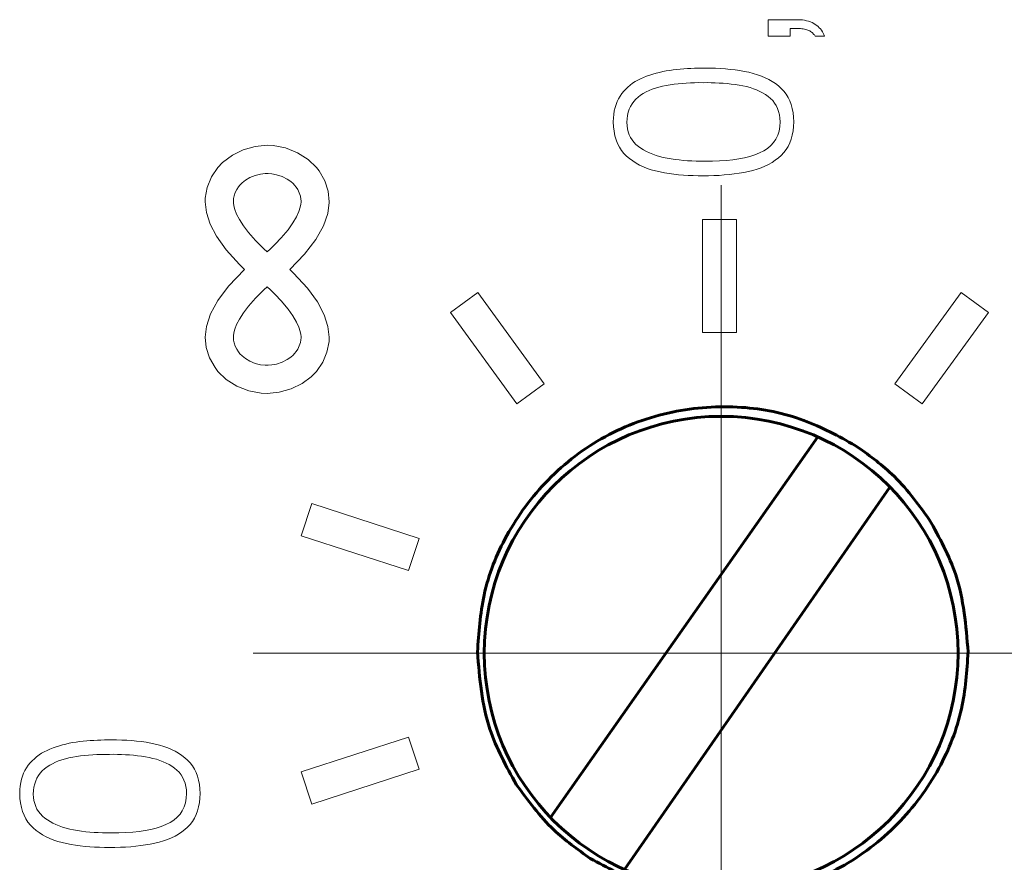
# Model space of a CAD drawing. Header units: millimetres. Extents: x 0 to 420, y 0 to 297.
# Tile 18 of 66: x 108.04 to 116.77, y 135.12 to 142.59. Entities that reach past the tile are written whole.
import ezdxf

# ---------------------------------------------------------------- set-up
doc = ezdxf.new("R2010")
doc.units = ezdxf.units.MM
for name, pattern in [('K5LT_AXLED', [19.5, 15, -1.5, 1.5, -1.5]), ('K5LT_BASIC', [0]), ('K5LT_THIN', [0])]:
    doc.linetypes.add(name, pattern=pattern)
doc.layers.add('Системный слой', color=7, linetype='Continuous')
doc.layers.add('Слой 1', color=6, linetype='Continuous')

# ---------------------------------------------------------------- blocks, each defined once
blk = doc.blocks.new('U11')
at = {"layer": 'Системный слой', "linetype": 'K5LT_AXLED', "lineweight": 18}
for q in [(114.2625, 141.1271), (110.1125, 136.9771), (118.4125, 136.9771), (114.2625, 132.8271)]:
    blk.add_line((114.2625, 136.9771), q, dxfattribs=at)

msp = doc.modelspace()

# ---------------------------------------------------------------- linework, layer by layer
at = {"layer": 'Системный слой', "linetype": 'K5LT_AXLED', "lineweight": 18}
for p, q in [((114.2625, 136.9771), (114.2625, 141.1271)), ((110.1125, 136.9771), (114.2625, 136.9771)), ((114.2625, 136.9771), (118.4125, 136.9771)), ((114.2625, 132.8271), (114.2625, 136.9771))]:
    msp.add_line(p, q, dxfattribs=at)
at = {"layer": 'Системный слой', "linetype": 'K5LT_BASIC', "lineweight": 60}
for p, q in [((115.1195, 138.8948), (112.7503, 135.5199)), ((113.4049, 135.0596), (115.759, 138.4504))]:
    msp.add_line(p, q, dxfattribs=at)
for points, knots in [([(115.4513, 138.819), (115.3026, 138.9007), (114.988, 139.0733), (114.4272, 139.1846), (113.8177, 139.1414), (113.2178, 138.9261), (112.7126, 138.5374), (112.3471, 138.0478), (112.138, 137.5156), (112.1135, 137.1577), (112.1019, 136.9884)], [0, 0, 0, 0, 0.109198, 0.230917, 0.363313, 0.5, 0.636687, 0.769083, 0.890802, 1, 1, 1, 1]), ([(116.3625, 136.9771), (116.3625, 135.8173), (115.4223, 134.8771), (113.1027, 134.8771), (112.1625, 135.8173), (112.1625, 138.1369), (113.1027, 139.0771), (114.2625, 139.0771), (115.4223, 139.0771), (116.3625, 138.1369), (116.3625, 136.9771)], [0, 0, 0, 0, 0.2, 0.2, 0.4, 0.4, 0.6, 0.6, 0.6, 1, 1, 1, 1]), ([(116.1075, 138.1628), (116.0038, 138.3046), (115.8186, 138.5578), (115.5635, 138.7392), (115.4513, 138.819)], [0, 0, 0, 0, 0.560033, 1, 1, 1, 1]), ([(116.4519, 136.9884), (116.4327, 137.2217), (116.3984, 137.6383), (116.1964, 138.0026), (116.1075, 138.1628)], [0, 0, 0, 0, 0.560058, 1, 1, 1, 1]), ([(112.1019, 136.9884), (112.1211, 136.7551), (112.1553, 136.3385), (112.3573, 135.9742), (112.4462, 135.8139)], [0, 0, 0, 0, 0.560058, 1, 1, 1, 1]), ([(113.1024, 135.1577), (113.2511, 135.0761), (113.5657, 134.9035), (114.1265, 134.7921), (114.736, 134.8353), (115.3359, 135.0506), (115.8411, 135.4393), (116.2066, 135.929), (116.4157, 136.4612), (116.4403, 136.8191), (116.4519, 136.9884)], [0, 0, 0, 0, 0.109198, 0.230917, 0.363313, 0.5, 0.636687, 0.769083, 0.890802, 1, 1, 1, 1]), ([(112.4462, 135.8139), (112.5499, 135.6722), (112.7351, 135.419), (112.9902, 135.2376), (113.1024, 135.1577)], [0, 0, 0, 0, 0.560033, 1, 1, 1, 1])]:
    msp.add_open_spline(points, degree=3, knots=knots, dxfattribs=at)
at = {"layer": 'Слой 1', "linetype": 'K5LT_THIN', "lineweight": 18}
for p, q in [((114.9411, 142.594), (114.6782, 142.594)), ((114.6782, 142.594), (114.6782, 142.4473)), ((114.9621, 142.5931), (114.9411, 142.594)), ((114.9821, 142.5914), (114.9621, 142.5931)), ((115.0013, 142.5886), (114.9821, 142.5914)), ((115.0195, 142.585), (115.0013, 142.5886)), ((115.0368, 142.5803), (115.0195, 142.585)), ((115.0531, 142.5748), (115.0368, 142.5803)), ((115.0686, 142.5682), (115.0531, 142.5748)), ((115.0831, 142.5607), (115.0686, 142.5682)), ((115.0967, 142.5523), (115.0831, 142.5607)), ((115.1096, 142.543), (115.0967, 142.5523)), ((115.1215, 142.5331), (115.1096, 142.543)), ((114.8745, 142.4473), (114.8745, 142.5156)), ((114.8745, 142.5156), (114.9504, 142.5156)), ((114.9504, 142.5156), (114.9644, 142.5151)), ((114.9644, 142.5151), (114.9776, 142.5141)), ((114.9776, 142.5141), (114.9901, 142.5127)), ((114.9901, 142.5127), (115.0017, 142.5107)), ((115.0017, 142.5107), (115.0126, 142.5083)), ((115.0126, 142.5083), (115.0228, 142.5054)), ((115.0228, 142.5054), (115.0321, 142.5021)), ((115.0321, 142.5021), (115.0407, 142.4983)), ((115.0407, 142.4983), (115.0485, 142.494)), ((115.0485, 142.494), (115.0555, 142.4892)), ((115.0555, 142.4892), (115.0621, 142.4844)), ((115.0621, 142.4844), (115.0683, 142.4794)), ((115.0683, 142.4794), (115.0741, 142.4743)), ((115.0741, 142.4743), (115.0794, 142.4691)), ((115.0794, 142.4691), (115.0843, 142.4638)), ((115.0843, 142.4638), (115.0889, 142.4584)), ((115.0889, 142.4584), (115.093, 142.4529)), ((115.093, 142.4529), (115.0967, 142.4473)), ((115.1325, 142.5227), (115.1215, 142.5331)), ((115.1425, 142.5116), (115.1325, 142.5227)), ((115.1516, 142.4999), (115.1425, 142.5116)), ((115.1597, 142.4877), (115.1516, 142.4999)), ((115.1668, 142.4748), (115.1597, 142.4877)), ((115.173, 142.4614), (115.1668, 142.4748)), ((115.1782, 142.4473), (115.173, 142.4614)), ((114.6782, 142.4473), (114.8745, 142.4473)), ((115.0967, 142.4473), (115.1782, 142.4473)), ((113.6293, 142.1026), (113.6016, 142.0928)), ((113.6574, 142.1116), (113.6293, 142.1026)), ((113.6861, 142.1198), (113.6574, 142.1116)), ((113.7154, 142.1272), (113.6861, 142.1198)), ((113.7451, 142.1338), (113.7154, 142.1272)), ((113.7754, 142.1396), (113.7451, 142.1338)), ((113.8061, 142.1447), (113.7754, 142.1396)), ((113.8374, 142.149), (113.8061, 142.1447)), ((113.8689, 142.1523), (113.8374, 142.149)), ((113.9004, 142.1553), (113.8689, 142.1523)), ((113.9318, 142.1578), (113.9004, 142.1553)), ((113.9631, 142.1599), (113.9318, 142.1578)), ((113.9944, 142.1615), (113.9631, 142.1599)), ((114.0256, 142.1628), (113.9944, 142.1615)), ((114.0568, 142.1636), (114.0256, 142.1628)), ((114.0879, 142.164), (114.0568, 142.1636)), ((114.1189, 142.164), (114.0879, 142.164)), ((114.1653, 142.1639), (114.1189, 142.164)), ((114.2109, 142.1628), (114.1653, 142.1639)), ((114.2556, 142.1607), (114.2109, 142.1628)), ((114.2996, 142.1576), (114.2556, 142.1607)), ((114.3429, 142.1535), (114.2996, 142.1576)), ((114.3853, 142.1485), (114.3429, 142.1535)), ((114.4269, 142.1424), (114.3853, 142.1485)), ((114.4677, 142.1353), (114.4269, 142.1424)), ((114.5078, 142.1273), (114.4677, 142.1353)), ((114.5464, 142.1177), (114.5078, 142.1273)), ((114.5834, 142.1065), (114.5464, 142.1177)), ((114.6186, 142.0937), (114.5834, 142.1065)), ((113.4562, 142.0141), (113.4359, 141.997)), ((113.4776, 142.03), (113.4562, 142.0141)), ((113.5001, 142.0448), (113.4776, 142.03)), ((113.5237, 142.0584), (113.5001, 142.0448)), ((113.5485, 142.0709), (113.5237, 142.0584)), ((113.5745, 142.0823), (113.5485, 142.0709)), ((113.6016, 142.0928), (113.5745, 142.0823)), ((113.7763, 142.0106), (113.8108, 142.0163)), ((113.8108, 142.0163), (113.8457, 142.0212)), ((113.8457, 142.0212), (113.881, 142.0254)), ((113.881, 142.0254), (113.9168, 142.0288)), ((113.9168, 142.0288), (113.953, 142.0316)), ((113.953, 142.0316), (113.9896, 142.0337)), ((113.9896, 142.0337), (114.0267, 142.0351)), ((114.0267, 142.0351), (114.0643, 142.0357)), ((114.0643, 142.0357), (114.1022, 142.0356)), ((114.1022, 142.0356), (114.1382, 142.0358)), ((114.1382, 142.0358), (114.1741, 142.0353)), ((114.1741, 142.0353), (114.2098, 142.0342)), ((114.2098, 142.0342), (114.2453, 142.0324)), ((114.2453, 142.0324), (114.2807, 142.03)), ((114.2807, 142.03), (114.3159, 142.027)), ((114.3159, 142.027), (114.351, 142.0233)), ((114.351, 142.0233), (114.386, 142.0189)), ((114.386, 142.0189), (114.4208, 142.014)), ((114.4208, 142.014), (114.4546, 142.0077)), ((114.6522, 142.0793), (114.6186, 142.0937)), ((114.6841, 142.0634), (114.6522, 142.0793)), ((114.7143, 142.0459), (114.6841, 142.0634)), ((114.7428, 142.0268), (114.7143, 142.0459)), ((114.7697, 142.0062), (114.7428, 142.0268)), ((113.3819, 141.939), (113.3664, 141.9171)), ((113.3987, 141.9595), (113.3819, 141.939)), ((113.4168, 141.9788), (113.3987, 141.9595)), ((113.4359, 141.997), (113.4168, 141.9788)), ((113.5486, 141.9237), (113.5722, 141.9389)), ((113.5722, 141.9389), (113.5973, 141.9529)), ((113.5973, 141.9529), (113.6237, 141.9656)), ((113.6237, 141.9656), (113.6514, 141.9771)), ((113.6514, 141.9771), (113.6806, 141.9873)), ((113.6806, 141.9873), (113.7111, 141.9964)), ((113.7111, 141.9964), (113.743, 142.0041)), ((113.743, 142.0041), (113.7763, 142.0106)), ((114.4546, 142.0077), (114.4871, 142.0002)), ((114.4871, 142.0002), (114.5183, 141.9916)), ((114.5183, 141.9916), (114.5482, 141.9817)), ((114.5482, 141.9817), (114.5768, 141.9706)), ((114.5768, 141.9706), (114.6041, 141.9582)), ((114.6041, 141.9582), (114.6301, 141.9447)), ((114.6301, 141.9447), (114.6548, 141.9299)), ((114.6548, 141.9299), (114.6782, 141.914)), ((114.7948, 141.984), (114.7697, 142.0062)), ((114.8175, 141.9598), (114.7948, 141.984)), ((114.8376, 141.9335), (114.8175, 141.9598)), ((114.8551, 141.905), (114.8376, 141.9335)), ((113.3305, 141.8425), (113.3221, 141.8147)), ((113.3407, 141.8688), (113.3305, 141.8425)), ((113.3527, 141.8937), (113.3407, 141.8688)), ((113.3664, 141.9171), (113.3527, 141.8937)), ((113.4587, 141.8257), (113.4721, 141.8487)), ((113.4721, 141.8487), (113.4879, 141.87)), ((113.4879, 141.87), (113.5059, 141.8895)), ((113.5059, 141.8895), (113.5263, 141.9073)), ((113.5263, 141.9073), (113.5486, 141.9237)), ((114.6782, 141.914), (114.7, 141.8962)), ((114.7, 141.8962), (114.7193, 141.8766)), ((114.7193, 141.8766), (114.7362, 141.8552)), ((114.7362, 141.8552), (114.7506, 141.832)), ((114.8701, 141.8744), (114.8551, 141.905)), ((114.8824, 141.8416), (114.8701, 141.8744)), ((114.8922, 141.8067), (114.8824, 141.8416)), ((113.3105, 141.7548), (113.3073, 141.7226)), ((113.3154, 141.7855), (113.3105, 141.7548)), ((113.3221, 141.8147), (113.3154, 141.7855)), ((113.4323, 141.7459), (113.4388, 141.7743)), ((113.4388, 141.7743), (113.4476, 141.8009)), ((113.4476, 141.8009), (113.4587, 141.8257)), ((114.7506, 141.832), (114.7625, 141.807)), ((114.7625, 141.807), (114.772, 141.7802)), ((114.772, 141.7802), (114.779, 141.7516)), ((114.8993, 141.7696), (114.8922, 141.8067)), ((114.9039, 141.7304), (114.8993, 141.7696)), ((113.3073, 141.7226), (113.306, 141.689)), ((113.306, 141.689), (113.3082, 141.6455)), ((113.4263, 141.684), (113.4282, 141.7158)), ((113.4282, 141.654), (113.4263, 141.684)), ((113.4282, 141.7158), (113.4323, 141.7459)), ((114.779, 141.7516), (114.7835, 141.7212)), ((114.7856, 141.689), (114.7826, 141.6461)), ((114.7835, 141.7212), (114.7856, 141.689)), ((114.906, 141.689), (114.9039, 141.7304)), ((114.904, 141.6471), (114.906, 141.689)), ((113.3082, 141.6455), (113.3132, 141.6044)), ((113.3132, 141.6044), (113.3209, 141.5657)), ((113.4324, 141.6257), (113.4282, 141.654)), ((113.439, 141.5989), (113.4324, 141.6257)), ((113.4479, 141.5736), (113.439, 141.5989)), ((114.7752, 141.6064), (114.7635, 141.5696)), ((114.7826, 141.6461), (114.7752, 141.6064)), ((114.8923, 141.5698), (114.8994, 141.6074)), ((114.8994, 141.6074), (114.904, 141.6471)), ((113.3209, 141.5657), (113.3313, 141.5294)), ((113.3313, 141.5294), (113.3445, 141.4956)), ((113.3445, 141.4956), (113.3604, 141.4641)), ((113.4592, 141.5499), (113.4479, 141.5736)), ((113.4729, 141.5278), (113.4592, 141.5499)), ((113.489, 141.5072), (113.4729, 141.5278)), ((113.5074, 141.4881), (113.489, 141.5072)), ((114.7271, 141.5051), (114.7024, 141.4773)), ((114.7475, 141.5358), (114.7271, 141.5051)), ((114.7635, 141.5696), (114.7475, 141.5358)), ((114.8552, 141.4704), (114.8702, 141.5014)), ((114.8702, 141.5014), (114.8825, 141.5345)), ((114.8825, 141.5345), (114.8923, 141.5698)), ((110.0248, 141.44), (109.9292, 141.393)), ((110.1306, 141.4701), (110.0248, 141.44)), ((110.238, 141.4801), (110.1306, 141.4701)), ((110.2906, 141.4777), (110.238, 141.4801)), ((110.4014, 141.4568), (110.2906, 141.4777)), ((110.5079, 141.4147), (110.4014, 141.4568)), ((110.6011, 141.3551), (110.5079, 141.4147)), ((113.3604, 141.4641), (113.379, 141.435)), ((113.379, 141.435), (113.4004, 141.4083)), ((113.4004, 141.4083), (113.4245, 141.384)), ((113.5282, 141.4706), (113.5074, 141.4881)), ((113.5509, 141.4544), (113.5282, 141.4706)), ((113.5751, 141.4393), (113.5509, 141.4544)), ((113.6007, 141.4254), (113.5751, 141.4393)), ((113.6277, 141.4125), (113.6007, 141.4254)), ((113.6561, 141.4009), (113.6277, 141.4125)), ((114.6022, 141.4123), (114.5611, 141.3962)), ((114.64, 141.431), (114.6022, 141.4123)), ((114.6734, 141.4526), (114.64, 141.431)), ((114.7024, 141.4773), (114.6734, 141.4526)), ((114.7948, 141.3906), (114.8176, 141.415)), ((114.8176, 141.415), (114.8377, 141.4416)), ((114.8377, 141.4416), (114.8552, 141.4704)), ((109.8415, 141.3266), (109.8015, 141.2846)), ((109.9292, 141.393), (109.8415, 141.3266)), ((110.6744, 141.2846), (110.6011, 141.3551)), ((113.4245, 141.384), (113.4508, 141.3618)), ((113.4508, 141.3618), (113.4788, 141.3413)), ((113.4788, 141.3413), (113.5085, 141.3225)), ((113.5085, 141.3225), (113.5398, 141.3053)), ((113.6859, 141.3904), (113.6561, 141.4009)), ((113.7171, 141.381), (113.6859, 141.3904)), ((113.7497, 141.3727), (113.7171, 141.381)), ((113.7837, 141.3656), (113.7497, 141.3727)), ((113.819, 141.3597), (113.7837, 141.3656)), ((113.8548, 141.3546), (113.819, 141.3597)), ((113.8911, 141.3501), (113.8548, 141.3546)), ((113.9278, 141.3464), (113.8911, 141.3501)), ((113.9651, 141.3435), (113.9278, 141.3464)), ((114.0028, 141.3412), (113.9651, 141.3435)), ((114.041, 141.3397), (114.0028, 141.3412)), ((114.0797, 141.339), (114.041, 141.3397)), ((114.1189, 141.339), (114.0797, 141.339)), ((114.1852, 141.3392), (114.1189, 141.339)), ((114.2483, 141.3413), (114.1852, 141.3392)), ((114.3083, 141.3455), (114.2483, 141.3413)), ((114.3652, 141.3517), (114.3083, 141.3455)), ((114.4189, 141.3598), (114.3652, 141.3517)), ((114.4694, 141.3699), (114.4189, 141.3598)), ((114.5168, 141.3821), (114.4694, 141.3699)), ((114.5611, 141.3962), (114.5168, 141.3821)), ((114.6832, 141.3113), (114.7137, 141.3288)), ((114.7137, 141.3288), (114.7425, 141.3478)), ((114.7425, 141.3478), (114.7696, 141.3685)), ((114.7696, 141.3685), (114.7948, 141.3906)), ((109.8015, 141.2846), (109.7444, 141.2009)), ((110.219, 141.2295), (110.1801, 141.225)), ((110.2479, 141.23), (110.219, 141.2295)), ((110.2797, 141.2274), (110.2479, 141.23)), ((110.6994, 141.2525), (110.6744, 141.2846)), ((110.7484, 141.1663), (110.6994, 141.2525)), ((113.5398, 141.3053), (113.5727, 141.2897)), ((113.5727, 141.2897), (113.6072, 141.2758)), ((113.6072, 141.2758), (113.6434, 141.2636)), ((113.6434, 141.2636), (113.6813, 141.2529)), ((113.6813, 141.2529), (113.7208, 141.244)), ((113.7208, 141.244), (113.761, 141.2365)), ((113.761, 141.2365), (113.8019, 141.23)), ((113.8019, 141.23), (113.8432, 141.2244)), ((114.3787, 141.2261), (114.4214, 141.2322)), ((114.4214, 141.2322), (114.4632, 141.2393)), ((114.4632, 141.2393), (114.5041, 141.2473)), ((114.5041, 141.2473), (114.5434, 141.257)), ((114.5434, 141.257), (114.581, 141.2682)), ((114.581, 141.2682), (114.6168, 141.281)), ((114.6168, 141.281), (114.6509, 141.2954)), ((114.6509, 141.2954), (114.6832, 141.3113)), ((109.7444, 141.2009), (109.7059, 141.1068)), ((110.0164, 141.1477), (109.9969, 141.1283)), ((110.0444, 141.1698), (110.0164, 141.1477)), ((110.0846, 141.1935), (110.0444, 141.1698)), ((110.1325, 141.2131), (110.0846, 141.1935)), ((110.1801, 141.225), (110.1325, 141.2131)), ((110.3216, 141.2194), (110.2797, 141.2274)), ((110.3709, 141.2029), (110.3216, 141.2194)), ((110.4158, 141.18), (110.3709, 141.2029)), ((110.447, 141.1582), (110.4158, 141.18)), ((110.4675, 141.1402), (110.447, 141.1582)), ((110.7785, 141.073), (110.7484, 141.1663)), ((113.8432, 141.2244), (113.8851, 141.2198)), ((113.8851, 141.2198), (113.9274, 141.2161)), ((113.9274, 141.2161), (113.9704, 141.2133)), ((113.9704, 141.2133), (114.0138, 141.2115)), ((114.0138, 141.2115), (114.0578, 141.2106)), ((114.0578, 141.2106), (114.1022, 141.2106)), ((114.1022, 141.2106), (114.1507, 141.2107)), ((114.1507, 141.2107), (114.1982, 141.2118)), ((114.1982, 141.2118), (114.2447, 141.2139)), ((114.2447, 141.2139), (114.2903, 141.217)), ((114.2903, 141.217), (114.335, 141.2211)), ((114.335, 141.2211), (114.3787, 141.2261)), ((109.7059, 141.1068), (109.689, 141.0128)), ((109.9542, 141.0607), (109.9442, 141.0308)), ((109.9681, 141.0888), (109.9542, 141.0607)), ((109.9829, 141.1112), (109.9681, 141.0888)), ((109.9969, 141.1283), (109.9829, 141.1112)), ((110.4814, 141.1256), (110.4675, 141.1402)), ((110.4943, 141.1094), (110.4814, 141.1256)), ((110.5085, 141.0876), (110.4943, 141.1094)), ((110.5223, 141.0593), (110.5085, 141.0876)), ((110.5324, 141.028), (110.5223, 141.0593)), ((110.788, 140.9801), (110.7785, 141.073)), ((109.689, 141.0128), (109.688, 140.9801)), ((109.688, 140.9801), (109.699, 140.8852)), ((109.9396, 141.0074), (109.9381, 140.9899)), ((109.9381, 140.9899), (109.9384, 140.9703)), ((109.9384, 140.9703), (109.9421, 140.9436)), ((109.9442, 141.0308), (109.9396, 141.0074)), ((110.5368, 141.0033), (110.5324, 141.028)), ((110.5361, 140.9575), (110.5378, 140.9754)), ((110.5379, 140.9869), (110.5368, 141.0033)), ((110.5378, 140.9754), (110.5379, 140.9869)), ((110.7745, 140.8747), (110.7878, 140.973)), ((110.7878, 140.973), (110.788, 140.9801)), ((109.699, 140.8852), (109.7323, 140.7822)), ((109.9421, 140.9436), (109.9512, 140.9097)), ((109.9512, 140.9097), (109.9669, 140.8698)), ((110.4982, 140.8474), (110.5188, 140.8931)), ((110.5188, 140.8931), (110.531, 140.9313)), ((110.531, 140.9313), (110.5361, 140.9575)), ((109.9669, 140.8698), (109.9912, 140.8225)), ((109.9912, 140.8225), (110.027, 140.7665)), ((110.4234, 140.7318), (110.4665, 140.7927)), ((110.4665, 140.7927), (110.4982, 140.8474)), ((110.7362, 140.7654), (110.7745, 140.8747)), ((114.0983, 140.8218), (114.3983, 140.8218)), ((114.0983, 139.8218), (114.0983, 140.8218)), ((114.3983, 140.8218), (114.3983, 139.8218)), ((109.7323, 140.7822), (109.7888, 140.6739)), ((110.027, 140.7665), (110.0717, 140.7075)), ((110.0717, 140.7075), (110.1341, 140.6367)), ((110.3626, 140.6592), (110.4234, 140.7318)), ((110.669, 140.6455), (110.7362, 140.7654)), ((109.7888, 140.6739), (109.8755, 140.5526)), ((110.1341, 140.6367), (110.2086, 140.5628)), ((110.3091, 140.6031), (110.3626, 140.6592)), ((110.5699, 140.5162), (110.669, 140.6455)), ((109.8755, 140.5526), (109.9919, 140.4244)), ((110.2086, 140.5628), (110.238, 140.5354)), ((110.238, 140.5354), (110.2674, 140.5628)), ((110.2674, 140.5628), (110.3091, 140.6031)), ((110.438, 140.3801), (110.5699, 140.5162)), ((110.038, 140.3801), (109.8942, 140.2302)), ((109.9919, 140.4244), (110.038, 140.3801)), ((110.4723, 140.3473), (110.438, 140.3801)), ((110.5958, 140.2133), (110.4723, 140.3473)), ((109.8942, 140.2302), (109.8008, 140.1053)), ((110.1341, 140.1236), (110.2086, 140.1974)), ((110.2086, 140.1974), (110.238, 140.2248)), ((110.238, 140.2248), (110.2674, 140.1974)), ((110.2674, 140.1974), (110.3091, 140.1571)), ((110.6832, 140.0927), (110.5958, 140.2133)), ((109.8008, 140.1053), (109.7352, 139.9848)), ((110.0717, 140.0527), (110.1341, 140.1236)), ((110.3091, 140.1571), (110.3626, 140.101)), ((110.3626, 140.101), (110.4234, 140.0285)), ((111.864, 139.9984), (112.1067, 140.1747)), ((112.1067, 140.1747), (112.6945, 139.3657)), ((115.8021, 139.3657), (116.3899, 140.1747)), ((116.3899, 140.1747), (116.6326, 139.9984)), ((110.027, 139.9937), (110.0717, 140.0527)), ((110.4234, 140.0285), (110.4665, 139.9675)), ((110.7436, 139.978), (110.6832, 140.0927)), ((109.7352, 139.9848), (109.699, 139.8751)), ((109.9669, 139.8904), (109.9912, 139.9377)), ((109.9912, 139.9377), (110.027, 139.9937)), ((110.4665, 139.9675), (110.4982, 139.9128)), ((110.7769, 139.8751), (110.7436, 139.978)), ((112.4518, 139.1894), (111.864, 139.9984)), ((116.6326, 139.9984), (116.0448, 139.1894)), ((109.699, 139.8751), (109.688, 139.7801)), ((109.9421, 139.8166), (109.9512, 139.8506)), ((109.9512, 139.8506), (109.9669, 139.8904)), ((110.4982, 139.9128), (110.5188, 139.8671)), ((110.5188, 139.8671), (110.531, 139.8289)), ((110.788, 139.7801), (110.7769, 139.8751)), ((109.688, 139.7801), (109.6974, 139.6872)), ((109.9381, 139.7704), (109.9384, 139.7899)), ((109.9396, 139.7528), (109.9381, 139.7704)), ((109.9384, 139.7899), (109.9421, 139.8166)), ((109.9442, 139.7294), (109.9396, 139.7528)), ((110.531, 139.8289), (110.5361, 139.8027)), ((110.5368, 139.7569), (110.5324, 139.7322)), ((110.5361, 139.8027), (110.5378, 139.7848)), ((110.5379, 139.7733), (110.5368, 139.7569)), ((110.5378, 139.7848), (110.5379, 139.7733)), ((110.7864, 139.7409), (110.788, 139.7801)), ((114.3983, 139.8218), (114.0983, 139.8218)), ((109.6974, 139.6872), (109.7268, 139.5955)), ((109.9542, 139.6995), (109.9442, 139.7294)), ((109.9681, 139.6715), (109.9542, 139.6995)), ((109.9829, 139.649), (109.9681, 139.6715)), ((110.5085, 139.6726), (110.4943, 139.6508)), ((110.5223, 139.7009), (110.5085, 139.6726)), ((110.5324, 139.7322), (110.5223, 139.7009)), ((110.7682, 139.6471), (110.7864, 139.7409)), ((109.7268, 139.5955), (109.7755, 139.5091)), ((109.9969, 139.6319), (109.9829, 139.649)), ((110.0164, 139.6125), (109.9969, 139.6319)), ((110.0444, 139.5904), (110.0164, 139.6125)), ((110.0846, 139.5667), (110.0444, 139.5904)), ((110.4158, 139.5802), (110.3709, 139.5573)), ((110.447, 139.602), (110.4158, 139.5802)), ((110.4675, 139.62), (110.447, 139.602)), ((110.4814, 139.6346), (110.4675, 139.62)), ((110.4943, 139.6508), (110.4814, 139.6346)), ((110.7307, 139.5578), (110.7682, 139.6471)), ((109.7755, 139.5091), (109.8015, 139.4756)), ((110.1325, 139.5471), (110.0846, 139.5667)), ((110.1801, 139.5352), (110.1325, 139.5471)), ((110.219, 139.5307), (110.1801, 139.5352)), ((110.2479, 139.5303), (110.219, 139.5307)), ((110.2797, 139.5328), (110.2479, 139.5303)), ((110.3216, 139.5408), (110.2797, 139.5328)), ((110.3709, 139.5573), (110.3216, 139.5408)), ((110.6744, 139.4756), (110.7307, 139.5578)), ((109.8015, 139.4756), (109.8748, 139.4051)), ((109.8748, 139.4051), (109.968, 139.3455)), ((110.5468, 139.3673), (110.629, 139.4287)), ((110.629, 139.4287), (110.6744, 139.4756)), ((109.968, 139.3455), (110.0745, 139.3035)), ((110.3453, 139.2902), (110.4511, 139.3202)), ((110.4511, 139.3202), (110.5468, 139.3673)), ((112.6945, 139.3657), (112.4518, 139.1894)), ((116.0448, 139.1894), (115.8021, 139.3657)), ((110.0745, 139.3035), (110.1853, 139.2825)), ((110.1853, 139.2825), (110.238, 139.2801)), ((110.238, 139.2801), (110.3453, 139.2902)), ((110.5404, 138.0189), (110.6331, 138.3042)), ((110.6331, 138.3042), (111.5841, 137.9952)), ((111.4914, 137.7099), (110.5404, 138.0189)), ((111.5841, 137.9952), (111.4914, 137.7099)), ((108.4534, 136.172), (108.4242, 136.1646)), ((108.4831, 136.1786), (108.4534, 136.172)), ((108.5134, 136.1844), (108.4831, 136.1786)), ((108.5441, 136.1895), (108.5134, 136.1844)), ((108.5754, 136.1938), (108.5441, 136.1895)), ((108.6069, 136.1971), (108.5754, 136.1938)), ((108.6384, 136.2001), (108.6069, 136.1971)), ((108.6698, 136.2026), (108.6384, 136.2001)), ((108.7011, 136.2047), (108.6698, 136.2026)), ((108.7324, 136.2063), (108.7011, 136.2047)), ((108.7636, 136.2076), (108.7324, 136.2063)), ((108.7948, 136.2084), (108.7636, 136.2076)), ((108.8259, 136.2088), (108.7948, 136.2084)), ((108.8569, 136.2088), (108.8259, 136.2088)), ((108.9033, 136.2087), (108.8569, 136.2088)), ((108.9489, 136.2076), (108.9033, 136.2087)), ((108.9937, 136.2055), (108.9489, 136.2076)), ((109.0377, 136.2024), (108.9937, 136.2055)), ((109.0809, 136.1983), (109.0377, 136.2024)), ((109.1233, 136.1933), (109.0809, 136.1983)), ((109.1649, 136.1872), (109.1233, 136.1933)), ((109.2058, 136.1802), (109.1649, 136.1872)), ((109.2458, 136.1721), (109.2058, 136.1802)), ((109.2844, 136.1625), (109.2458, 136.1721)), ((110.5404, 135.9248), (111.4914, 136.2338)), ((111.4914, 136.2338), (111.5841, 135.9485)), ((108.2381, 136.0896), (108.2156, 136.0748)), ((108.2618, 136.1033), (108.2381, 136.0896)), ((108.2866, 136.1158), (108.2618, 136.1033)), ((108.3125, 136.1271), (108.2866, 136.1158)), ((108.3396, 136.1377), (108.3125, 136.1271)), ((108.3673, 136.1474), (108.3396, 136.1377)), ((108.3955, 136.1564), (108.3673, 136.1474)), ((108.4242, 136.1646), (108.3955, 136.1564)), ((108.691, 136.0764), (108.7277, 136.0785)), ((108.7277, 136.0785), (108.7647, 136.0799)), ((108.7647, 136.0799), (108.8023, 136.0805)), ((108.8023, 136.0805), (108.8403, 136.0805)), ((108.8403, 136.0805), (108.8762, 136.0806)), ((108.8762, 136.0806), (108.9121, 136.0801)), ((108.9121, 136.0801), (108.9478, 136.079)), ((108.9478, 136.079), (108.9833, 136.0773)), ((109.3214, 136.1513), (109.2844, 136.1625)), ((109.3566, 136.1385), (109.3214, 136.1513)), ((109.3902, 136.1242), (109.3566, 136.1385)), ((109.4221, 136.1082), (109.3902, 136.1242)), ((109.4523, 136.0907), (109.4221, 136.1082)), ((109.4808, 136.0717), (109.4523, 136.0907)), ((108.1368, 136.0043), (108.1199, 135.9838)), ((108.1548, 136.0236), (108.1368, 136.0043)), ((108.1739, 136.0418), (108.1548, 136.0236)), ((108.1942, 136.0589), (108.1739, 136.0418)), ((108.2156, 136.0748), (108.1942, 136.0589)), ((108.3102, 135.9838), (108.3353, 135.9977)), ((108.3353, 135.9977), (108.3617, 136.0104)), ((108.3617, 136.0104), (108.3894, 136.0219)), ((108.3894, 136.0219), (108.4186, 136.0322)), ((108.4186, 136.0322), (108.4491, 136.0412)), ((108.4491, 136.0412), (108.481, 136.0489)), ((108.481, 136.0489), (108.5143, 136.0555)), ((108.5143, 136.0555), (108.5488, 136.0611)), ((108.5488, 136.0611), (108.5837, 136.066)), ((108.5837, 136.066), (108.619, 136.0702)), ((108.619, 136.0702), (108.6548, 136.0737)), ((108.6548, 136.0737), (108.691, 136.0764)), ((108.9833, 136.0773), (109.0187, 136.0748)), ((109.0187, 136.0748), (109.0539, 136.0718)), ((109.0539, 136.0718), (109.089, 136.0681)), ((109.089, 136.0681), (109.124, 136.0638)), ((109.124, 136.0638), (109.1588, 136.0588)), ((109.1588, 136.0588), (109.1926, 136.0525)), ((109.1926, 136.0525), (109.2251, 136.0451)), ((109.2251, 136.0451), (109.2563, 136.0364)), ((109.2563, 136.0364), (109.2862, 136.0265)), ((109.2862, 136.0265), (109.3148, 136.0154)), ((109.3148, 136.0154), (109.3421, 136.003)), ((109.3421, 136.003), (109.3681, 135.9895)), ((109.5077, 136.051), (109.4808, 136.0717)), ((109.5329, 136.0288), (109.5077, 136.051)), ((109.5555, 136.0046), (109.5329, 136.0288)), ((109.5756, 135.9783), (109.5555, 136.0046)), ((108.0787, 135.9136), (108.0685, 135.8873)), ((108.0907, 135.9385), (108.0787, 135.9136)), ((108.1044, 135.9619), (108.0907, 135.9385)), ((108.1199, 135.9838), (108.1044, 135.9619)), ((108.2101, 135.8936), (108.2259, 135.9148)), ((108.2259, 135.9148), (108.2439, 135.9344)), ((108.2439, 135.9344), (108.2643, 135.9521)), ((108.2643, 135.9521), (108.2866, 135.9686)), ((108.2866, 135.9686), (108.3102, 135.9838)), ((109.3681, 135.9895), (109.3928, 135.9748)), ((109.3928, 135.9748), (109.4162, 135.9588)), ((109.4162, 135.9588), (109.438, 135.941)), ((109.438, 135.941), (109.4573, 135.9214)), ((109.4573, 135.9214), (109.4742, 135.9)), ((109.5931, 135.9499), (109.5756, 135.9783)), ((109.6081, 135.9192), (109.5931, 135.9499)), ((109.6204, 135.8865), (109.6081, 135.9192)), ((110.6331, 135.6395), (110.5404, 135.9248)), ((111.5841, 135.9485), (110.6331, 135.6395)), ((108.0534, 135.8303), (108.0485, 135.7996)), ((108.0601, 135.8596), (108.0534, 135.8303)), ((108.0685, 135.8873), (108.0601, 135.8596)), ((108.1703, 135.7908), (108.1768, 135.8191)), ((108.1768, 135.8191), (108.1856, 135.8457)), ((108.1856, 135.8457), (108.1967, 135.8705)), ((108.1967, 135.8705), (108.2101, 135.8936)), ((109.4742, 135.9), (109.4886, 135.8768)), ((109.4886, 135.8768), (109.5005, 135.8518)), ((109.5005, 135.8518), (109.51, 135.825)), ((109.51, 135.825), (109.517, 135.7964)), ((109.6302, 135.8515), (109.6204, 135.8865)), ((109.6374, 135.8144), (109.6302, 135.8515)), ((108.0454, 135.7674), (108.044, 135.7338)), ((108.044, 135.7338), (108.0462, 135.6903)), ((108.0485, 135.7996), (108.0454, 135.7674)), ((108.1643, 135.7288), (108.1662, 135.7607)), ((108.1662, 135.7607), (108.1703, 135.7908)), ((109.517, 135.7964), (109.5215, 135.766)), ((109.5236, 135.7338), (109.5206, 135.691)), ((109.5215, 135.766), (109.5236, 135.7338)), ((109.6419, 135.7752), (109.6374, 135.8144)), ((109.644, 135.7338), (109.6419, 135.7752)), ((109.642, 135.6919), (109.644, 135.7338)), ((108.0462, 135.6903), (108.0512, 135.6492)), ((108.0512, 135.6492), (108.0589, 135.6105)), ((108.1662, 135.6989), (108.1643, 135.7288)), ((108.1704, 135.6705), (108.1662, 135.6989)), ((108.177, 135.6437), (108.1704, 135.6705)), ((108.1859, 135.6184), (108.177, 135.6437)), ((109.5132, 135.6512), (109.5015, 135.6144)), ((109.5206, 135.691), (109.5132, 135.6512)), ((109.6303, 135.6147), (109.6374, 135.6522)), ((109.6374, 135.6522), (109.642, 135.6919)), ((108.0589, 135.6105), (108.0693, 135.5743)), ((108.0693, 135.5743), (108.0825, 135.5404)), ((108.1973, 135.5947), (108.1859, 135.6184)), ((108.2109, 135.5726), (108.1973, 135.5947)), ((108.227, 135.552), (108.2109, 135.5726)), ((109.4855, 135.5806), (109.4651, 135.5499)), ((109.5015, 135.6144), (109.4855, 135.5806)), ((109.6082, 135.5462), (109.6205, 135.5793)), ((109.6205, 135.5793), (109.6303, 135.6147)), ((108.0825, 135.5404), (108.0984, 135.5089)), ((108.0984, 135.5089), (108.117, 135.4798)), ((108.117, 135.4798), (108.1384, 135.4531)), ((108.2454, 135.5329), (108.227, 135.552)), ((108.2662, 135.5155), (108.2454, 135.5329)), ((108.289, 135.4992), (108.2662, 135.5155)), ((108.3131, 135.4841), (108.289, 135.4992)), ((108.3387, 135.4702), (108.3131, 135.4841)), ((108.3657, 135.4574), (108.3387, 135.4702)), ((109.378, 135.4758), (109.3403, 135.4571)), ((109.4114, 135.4975), (109.378, 135.4758)), ((109.4404, 135.5222), (109.4114, 135.4975)), ((109.4651, 135.5499), (109.4404, 135.5222)), ((109.5556, 135.4599), (109.5757, 135.4864)), ((109.5757, 135.4864), (109.5932, 135.5152)), ((109.5932, 135.5152), (109.6082, 135.5462)), ((108.1384, 135.4531), (108.1625, 135.4288)), ((108.1625, 135.4288), (108.1888, 135.4066)), ((108.1888, 135.4066), (108.2168, 135.3862)), ((108.2168, 135.3862), (108.2465, 135.3673)), ((108.3941, 135.4457), (108.3657, 135.4574)), ((108.4239, 135.4352), (108.3941, 135.4457)), ((108.4551, 135.4258), (108.4239, 135.4352)), ((108.4877, 135.4176), (108.4551, 135.4258)), ((108.5217, 135.4105), (108.4877, 135.4176)), ((108.557, 135.4045), (108.5217, 135.4105)), ((108.5928, 135.3994), (108.557, 135.4045)), ((108.6291, 135.3949), (108.5928, 135.3994)), ((108.6659, 135.3912), (108.6291, 135.3949)), ((108.7031, 135.3883), (108.6659, 135.3912)), ((108.7408, 135.3861), (108.7031, 135.3883)), ((108.779, 135.3846), (108.7408, 135.3861)), ((108.8177, 135.3838), (108.779, 135.3846)), ((108.8569, 135.3838), (108.8177, 135.3838)), ((108.9232, 135.384), (108.8569, 135.3838)), ((108.9863, 135.3861), (108.9232, 135.384)), ((109.0463, 135.3903), (108.9863, 135.3861)), ((109.1032, 135.3965), (109.0463, 135.3903)), ((109.1569, 135.4046), (109.1032, 135.3965)), ((109.2074, 135.4148), (109.1569, 135.4046)), ((109.2549, 135.4269), (109.2074, 135.4148)), ((109.2991, 135.441), (109.2549, 135.4269)), ((109.3403, 135.4571), (109.2991, 135.441)), ((109.4517, 135.3736), (109.4805, 135.3927)), ((109.4805, 135.3927), (109.5076, 135.4133)), ((109.5076, 135.4133), (109.5329, 135.4355)), ((109.5329, 135.4355), (109.5556, 135.4599)), ((108.2465, 135.3673), (108.2778, 135.3501)), ((108.2778, 135.3501), (108.3107, 135.3345)), ((108.3107, 135.3345), (108.3452, 135.3206)), ((108.3452, 135.3206), (108.3814, 135.3084)), ((108.3814, 135.3084), (108.4193, 135.2978)), ((108.4193, 135.2978), (108.4588, 135.2888)), ((109.2421, 135.2921), (109.2814, 135.3018)), ((109.2814, 135.3018), (109.319, 135.313)), ((109.319, 135.313), (109.3548, 135.3258)), ((109.3548, 135.3258), (109.3889, 135.3402)), ((109.3889, 135.3402), (109.4212, 135.3561)), ((109.4212, 135.3561), (109.4517, 135.3736)), ((108.4588, 135.2888), (108.4991, 135.2813)), ((108.4991, 135.2813), (108.5399, 135.2748)), ((108.5399, 135.2748), (108.5812, 135.2692)), ((108.5812, 135.2692), (108.6231, 135.2646)), ((108.6231, 135.2646), (108.6655, 135.2609)), ((108.6655, 135.2609), (108.7084, 135.2581)), ((108.7084, 135.2581), (108.7518, 135.2563)), ((108.7518, 135.2563), (108.7958, 135.2554)), ((108.7958, 135.2554), (108.8403, 135.2555)), ((108.8403, 135.2555), (108.8887, 135.2556)), ((108.8887, 135.2556), (108.9362, 135.2567)), ((108.9362, 135.2567), (108.9827, 135.2587)), ((108.9827, 135.2587), (109.0283, 135.2618)), ((109.0283, 135.2618), (109.073, 135.2659)), ((109.073, 135.2659), (109.1167, 135.271)), ((109.1167, 135.271), (109.1595, 135.277)), ((109.1595, 135.277), (109.2013, 135.2841)), ((109.2013, 135.2841), (109.2421, 135.2921))]:
    msp.add_line(p, q, dxfattribs=at)

# ---------------------------------------------------------------- block references
at = {"layer": 'Системный слой'}
msp.add_blockref('U11', (0, 0), dxfattribs=at)

doc.saveas('drawing.dxf')
